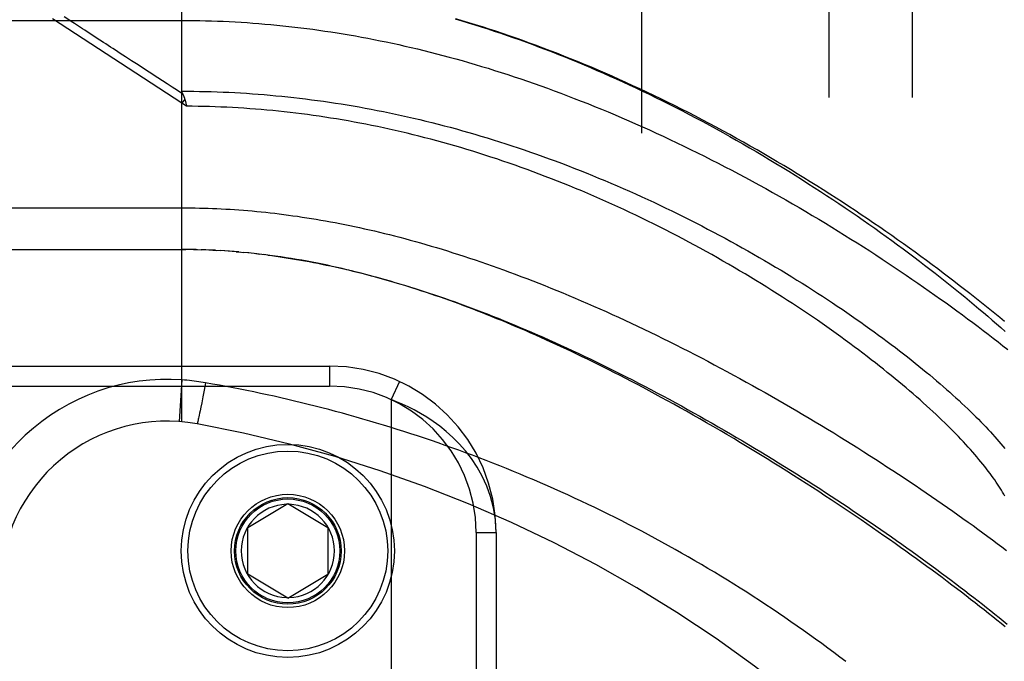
# Model space of a CAD drawing. Header units: inches. Extents: x 0 to 230, y 0 to 149.
# Tile 56 of 256: x 33.922 to 35.399, y 62.8 to 63.763. Entities that reach past the tile are written whole.
import ezdxf

# ---------------------------------------------------------------- set-up
doc = ezdxf.new("R2010")
doc.units = ezdxf.units.IN
doc.header["$LTSCALE"] = 12.648283
doc.header["$MEASUREMENT"] = 0
doc.linetypes.add('HIDDEN', pattern=[0.2, 0.1, -0.1])
for name, color, linetype in [('DEFAULT_2', 8, 'HIDDEN'), ('LEFTHAND_DOOR_ASSEMBLY', 7, 'CONTINUOUS'), ('SUBPANEL', 7, 'CONTINUOUS')]:
    doc.layers.add(name, color=color, linetype=linetype)

msp = doc.modelspace()

# ---------------------------------------------------------------- linework, layer by layer
at = {"layer": 'DEFAULT_2', "color": 8, "linetype": 'HIDDEN'}
msp.add_line((34.8549, 38.2959), (34.8549, 107.3999), dxfattribs=at)
at = {"layer": 'LEFTHAND_DOOR_ASSEMBLY', "color": 8, "linetype": 'HIDDEN'}
for p, q in [((34.1651, 63.1594), (34.1651, 63.8242)), ((33.2614, 63.7617), (34.1651, 63.7617)), ((34.1651, 63.6375), (33.971, 63.764)), ((34.0259, 63.7427), (34.0193, 63.747)), ((34.1693, 63.6438), (34.1651, 63.6375)), ((34.1721, 63.6329), (34.1651, 63.6375)), ((34.1704, 63.6397), (34.1707, 63.6385)), ((34.1707, 63.6385), (34.171, 63.6372)), ((34.171, 63.6372), (34.1713, 63.636)), ((33.2914, 63.4179), (34.1709, 63.4179)), ((34.1723, 63.4179), (34.1651, 63.4179)), ((34.1794, 63.4178), (34.1709, 63.4179)), ((34.1866, 63.4177), (34.1767, 63.4179)), ((34.1824, 63.4178), (34.1882, 63.4177)), ((34.1866, 63.4177), (34.194, 63.4175)), ((34.201, 63.4173), (34.1938, 63.4175)), ((34.2082, 63.417), (34.1997, 63.4173)), ((34.2153, 63.4167), (34.2055, 63.4171)), ((34.2113, 63.4169), (34.2171, 63.4166)), ((34.2153, 63.4167), (34.2229, 63.4162)), ((34.2294, 63.4158), (34.2224, 63.4163)), ((34.2364, 63.4153), (34.2287, 63.4159)), ((34.2434, 63.4148), (34.2346, 63.4155)), ((34.2506, 63.4142), (34.2404, 63.415)), ((34.2463, 63.4146), (34.2522, 63.4141)), ((34.2506, 63.4142), (34.2581, 63.4135)), ((34.2654, 63.4128), (34.2579, 63.4136)), ((34.2732, 63.412), (34.264, 63.413)), ((34.2759, 63.4117), (34.2819, 63.411)), ((33.2601, 63.2429), (34.3864, 63.2429)), ((34.3864, 63.2429), (34.3864, 63.2129)), ((34.1651, 63.2221), (34.1607, 63.1598)), ((33.2301, 63.2129), (34.3864, 63.2129)), ((34.1984, 63.2067), (34.1966, 63.1969)), ((34.2005, 63.2179), (34.1984, 63.2067)), ((34.4915, 63.2198), (34.4789, 63.1925)), ((34.1966, 63.1969), (34.1948, 63.1877)), ((34.4789, 63.1925), (34.4789, 61.7533)), ((34.1935, 63.1811), (34.1924, 63.1759)), ((34.1948, 63.1877), (34.1935, 63.1811)), ((34.1894, 63.1621), (34.1892, 63.1612)), ((34.1896, 63.1631), (34.1894, 63.1621)), ((34.19, 63.1647), (34.1896, 63.1631)), ((34.1904, 63.1665), (34.19, 63.1647)), ((34.191, 63.1691), (34.1904, 63.1665)), ((34.1916, 63.172), (34.191, 63.1691)), ((34.1924, 63.1759), (34.1916, 63.172)), ((34.1892, 63.1612), (34.189, 63.1604)), ((34.2639, 63.0004), (34.3239, 63.0365)), ((34.3239, 63.0365), (34.3839, 63.0004)), ((34.2639, 62.9304), (34.2639, 63.0004)), ((34.3839, 63.0004), (34.3839, 62.9304)), ((34.6064, 62.9929), (34.6064, 61.9529)), ((34.6064, 62.9929), (34.6364, 62.9929)), ((34.6364, 62.9929), (34.6364, 61.9529)), ((34.3239, 62.8944), (34.2639, 62.9304)), ((34.3239, 62.8944), (34.3839, 62.9304))]:
    msp.add_line(p, q, dxfattribs=at)
for points in [[(34.0193, 63.747), (34.016, 63.7491), (34.0129, 63.7512), (34.0098, 63.7532), (34.0069, 63.7551), (34.0041, 63.7569), (34.0015, 63.7586), (33.999, 63.7602), (33.9967, 63.7617), (33.9945, 63.7632), (33.9924, 63.7645), (33.9884, 63.7672)], [(34.1651, 63.7617), (34.174, 63.7617), (34.1828, 63.7616), (34.1917, 63.7614), (34.2006, 63.7613), (34.2094, 63.761), (34.2183, 63.7607), (34.2271, 63.7604), (34.236, 63.76), (34.2449, 63.7595), (34.2538, 63.759), (34.2627, 63.7584), (34.2716, 63.7578), (34.2805, 63.7571), (34.2894, 63.7563), (34.2984, 63.7555), (34.3073, 63.7547), (34.3163, 63.7538), (34.3253, 63.7528), (34.3343, 63.7518), (34.3433, 63.7507), (34.3523, 63.7496), (34.3614, 63.7484), (34.3704, 63.7471), (34.3795, 63.7458), (34.3886, 63.7445), (34.3977, 63.743), (34.4069, 63.7415), (34.4161, 63.74), (34.4252, 63.7384), (34.4345, 63.7367), (34.4437, 63.735), (34.4529, 63.7332), (34.4622, 63.7313), (34.4715, 63.7294), (34.4809, 63.7274), (34.4902, 63.7254), (34.4996, 63.7233), (34.509, 63.7211), (34.5185, 63.7189), (34.528, 63.7166), (34.5374, 63.7142), (34.547, 63.7118), (34.5565, 63.7093), (34.5661, 63.7067), (34.5757, 63.7041), (34.5854, 63.7014), (34.5951, 63.6986), (34.6048, 63.6958), (34.6145, 63.6928), (34.6243, 63.6899), (34.634, 63.6868), (34.6439, 63.6837), (34.6537, 63.6805), (34.6636, 63.6773), (34.6735, 63.6739), (34.6834, 63.6706), (34.6934, 63.6671), (34.7034, 63.6635), (34.7134, 63.6599), (34.7235, 63.6563), (34.7335, 63.6525), (34.7436, 63.6487), (34.7537, 63.6448), (34.7639, 63.6408), (34.7741, 63.6368), (34.7842, 63.6327), (34.7944, 63.6285), (34.8047, 63.6243), (34.8149, 63.62), (34.8252, 63.6156), (34.8354, 63.6111), (34.8457, 63.6066), (34.856, 63.602), (34.8663, 63.5974), (34.8766, 63.5927), (34.8869, 63.5879), (34.8972, 63.5831), (34.9075, 63.5782), (34.9179, 63.5732), (34.9282, 63.5682), (34.9385, 63.5631), (34.9488, 63.5579), (34.9591, 63.5527), (34.9693, 63.5475), (34.9796, 63.5422), (34.9899, 63.5368), (35.0001, 63.5314), (35.0103, 63.526), (35.0205, 63.5205), (35.0307, 63.5149), (35.0408, 63.5093), (35.0509, 63.5037), (35.061, 63.498), (35.071, 63.4923), (35.081, 63.4866), (35.0909, 63.4808), (35.1008, 63.475), (35.1107, 63.4691), (35.1205, 63.4633), (35.1303, 63.4574), (35.14, 63.4515), (35.1496, 63.4455), (35.1592, 63.4396), (35.1687, 63.4336), (35.1782, 63.4277), (35.1876, 63.4217), (35.1969, 63.4157), (35.2062, 63.4097), (35.2154, 63.4036), (35.2245, 63.3976), (35.2336, 63.3916), (35.2425, 63.3856), (35.2514, 63.3795), (35.2602, 63.3735), (35.269, 63.3675), (35.2776, 63.3615), (35.2862, 63.3555), (35.2947, 63.3495), (35.3031, 63.3435), (35.3114, 63.3376), (35.3196, 63.3316), (35.3277, 63.3257), (35.3358, 63.3198), (35.3437, 63.3139), (35.3516, 63.3081), (35.3593, 63.3022), (35.367, 63.2964), (35.3746, 63.2906), (35.382, 63.2848), (35.3894, 63.2791), (35.3967, 63.2734), (35.4039, 63.2677)], [(34.575, 63.764), (34.5847, 63.7611), (34.5945, 63.7582), (34.6043, 63.7552), (34.6141, 63.7521), (34.6238, 63.749), (34.6336, 63.7458), (34.6433, 63.7425), (34.653, 63.7392), (34.6627, 63.7358), (34.6724, 63.7324), (34.682, 63.7289), (34.6916, 63.7254), (34.7012, 63.7218), (34.7108, 63.7182), (34.7204, 63.7145), (34.73, 63.7107), (34.7396, 63.7069), (34.7492, 63.703), (34.7588, 63.6991), (34.7684, 63.6951), (34.778, 63.691), (34.7876, 63.6868), (34.7973, 63.6826), (34.8069, 63.6783), (34.8166, 63.674), (34.8263, 63.6696), (34.8361, 63.665), (34.846, 63.6604), (34.8558, 63.6558), (34.8658, 63.651), (34.8757, 63.6461), (34.8858, 63.6412), (34.8959, 63.6361), (34.906, 63.631), (34.9161, 63.6258), (34.9262, 63.6205), (34.9364, 63.6152), (34.9465, 63.6098), (34.9566, 63.6043), (34.9667, 63.5988), (34.9767, 63.5933), (34.9868, 63.5877), (34.9967, 63.582), (35.0067, 63.5763), (35.0166, 63.5706), (35.0265, 63.5648), (35.0364, 63.559), (35.0462, 63.5531), (35.056, 63.5472), (35.0657, 63.5413), (35.0754, 63.5353), (35.085, 63.5293), (35.0946, 63.5233), (35.1041, 63.5172), (35.1135, 63.5112), (35.1229, 63.5051), (35.1322, 63.499), (35.1415, 63.4929), (35.1507, 63.4867), (35.1598, 63.4806), (35.1689, 63.4744), (35.1778, 63.4682), (35.1868, 63.4621), (35.1956, 63.4559), (35.2043, 63.4497), (35.213, 63.4435), (35.2216, 63.4374), (35.2301, 63.4312), (35.2385, 63.4251), (35.2468, 63.4189), (35.2551, 63.4128), (35.2632, 63.4067), (35.2713, 63.4006), (35.2792, 63.3945), (35.2871, 63.3884), (35.2949, 63.3823), (35.3026, 63.3763), (35.3102, 63.3703), (35.3177, 63.3643), (35.3251, 63.3584), (35.3324, 63.3524), (35.3396, 63.3466), (35.3467, 63.3407), (35.3537, 63.3349), (35.3606, 63.329), (35.3674, 63.3233), (35.3741, 63.3176), (35.3807, 63.3119), (35.3872, 63.3062), (35.3936, 63.3006), (35.3999, 63.295)], [(35.3989, 63.3097), (35.3918, 63.3156), (35.3845, 63.3216), (35.3772, 63.3276), (35.3697, 63.3336), (35.3622, 63.3397), (35.3546, 63.3457), (35.3469, 63.3518), (35.3391, 63.3579), (35.3312, 63.3641), (35.3232, 63.3702), (35.3152, 63.3764), (35.307, 63.3826), (35.2988, 63.3888), (35.2904, 63.395), (35.282, 63.4012), (35.2735, 63.4075), (35.265, 63.4137), (35.2563, 63.42), (35.2476, 63.4262), (35.2387, 63.4325), (35.2298, 63.4388), (35.2208, 63.445), (35.2118, 63.4513), (35.2027, 63.4576), (35.1934, 63.4638), (35.1842, 63.4701), (35.1748, 63.4763), (35.1654, 63.4826), (35.1559, 63.4888), (35.1464, 63.495), (35.1368, 63.5012), (35.1271, 63.5073), (35.1174, 63.5135), (35.1076, 63.5196), (35.0978, 63.5257), (35.0879, 63.5317), (35.078, 63.5378), (35.0681, 63.5438), (35.058, 63.5497), (35.048, 63.5557), (35.0379, 63.5616), (35.0278, 63.5674), (35.0176, 63.5732), (35.0074, 63.579), (34.9972, 63.5847), (34.9869, 63.5904), (34.9766, 63.596), (34.9663, 63.6016), (34.956, 63.6071), (34.9457, 63.6125), (34.9353, 63.6179), (34.9249, 63.6233), (34.9145, 63.6286), (34.9041, 63.6338), (34.8937, 63.639), (34.8833, 63.6441), (34.8729, 63.6491), (34.8625, 63.6541), (34.852, 63.659), (34.8416, 63.6638), (34.8312, 63.6686), (34.8208, 63.6733), (34.8104, 63.6779), (34.8, 63.6825), (34.7896, 63.687), (34.7793, 63.6914), (34.7689, 63.6957), (34.7586, 63.7), (34.7482, 63.7042), (34.7379, 63.7083), (34.7276, 63.7124), (34.7173, 63.7163), (34.7071, 63.7202), (34.6968, 63.724), (34.6866, 63.7278), (34.6764, 63.7314), (34.6662, 63.735), (34.6561, 63.7386), (34.6459, 63.742), (34.6358, 63.7454), (34.6257, 63.7487), (34.6157, 63.7519), (34.6056, 63.755), (34.5956, 63.7581), (34.5856, 63.7611), (34.5757, 63.764)], [(34.0364, 63.7358), (34.0329, 63.7382), (34.0259, 63.7427)], [(34.0894, 63.7013), (34.0849, 63.7043), (34.0806, 63.707), (34.0766, 63.7097), (34.0726, 63.7122), (34.0689, 63.7147), (34.0652, 63.7171), (34.0616, 63.7195), (34.058, 63.7218), (34.0544, 63.7241), (34.0508, 63.7265), (34.0472, 63.7288), (34.0364, 63.7358)], [(34.116, 63.684), (34.1045, 63.6915), (34.0992, 63.6949), (34.0894, 63.7013)], [(34.1428, 63.6665), (34.1288, 63.6756), (34.116, 63.684)], [(34.1664, 63.6511), (34.1582, 63.6565), (34.1503, 63.6616), (34.1428, 63.6665)], [(34.1663, 63.6514), (34.1662, 63.6516), (34.166, 63.6518), (34.1659, 63.6521), (34.1659, 63.6523), (34.1658, 63.6525), (34.1657, 63.6527), (34.1656, 63.653), (34.1655, 63.6532), (34.1655, 63.6534), (34.1654, 63.6536), (34.1654, 63.6538), (34.1653, 63.654), (34.1653, 63.6543), (34.1652, 63.6545), (34.1652, 63.6547), (34.1652, 63.6549), (34.1652, 63.6551), (34.1652, 63.6553), (34.1651, 63.6555)], [(34.1651, 63.6555), (34.1739, 63.6555), (34.1827, 63.6554), (34.1915, 63.6553), (34.2003, 63.6551), (34.2091, 63.6549), (34.2179, 63.6546), (34.2267, 63.6543), (34.2355, 63.6539), (34.2443, 63.6534), (34.2531, 63.6529), (34.2619, 63.6524), (34.2708, 63.6518), (34.2796, 63.6511), (34.2884, 63.6504), (34.2973, 63.6496), (34.3061, 63.6488), (34.315, 63.648), (34.3239, 63.647), (34.3328, 63.6461), (34.3416, 63.645), (34.3505, 63.644), (34.3594, 63.6428), (34.3684, 63.6416), (34.3773, 63.6404), (34.3862, 63.6391), (34.3952, 63.6377), (34.4041, 63.6363), (34.4131, 63.6349), (34.4221, 63.6333), (34.4311, 63.6318), (34.4401, 63.6301), (34.4491, 63.6284), (34.4581, 63.6267), (34.4672, 63.6249), (34.4762, 63.623), (34.4853, 63.6211), (34.4944, 63.6191), (34.5035, 63.6171), (34.5126, 63.615), (34.5217, 63.6129), (34.5309, 63.6107), (34.54, 63.6084), (34.5492, 63.6061), (34.5583, 63.6037), (34.5675, 63.6013), (34.5767, 63.5988), (34.5859, 63.5962), (34.5952, 63.5936), (34.6044, 63.5909), (34.6136, 63.5882), (34.6229, 63.5854), (34.6321, 63.5825), (34.6414, 63.5796), (34.6507, 63.5766), (34.66, 63.5736), (34.6693, 63.5705), (34.6786, 63.5674), (34.6879, 63.5642), (34.6972, 63.5609), (34.7065, 63.5576), (34.7158, 63.5542), (34.7251, 63.5508), (34.7344, 63.5473), (34.7437, 63.5438), (34.753, 63.5402), (34.7624, 63.5365), (34.7716, 63.5328), (34.7809, 63.529), (34.7902, 63.5252), (34.7995, 63.5213), (34.8087, 63.5174), (34.818, 63.5135), (34.8272, 63.5094), (34.8364, 63.5054), (34.8456, 63.5013), (34.8548, 63.4971), (34.8639, 63.4929), (34.873, 63.4887), (34.8821, 63.4844), (34.8912, 63.48), (34.9002, 63.4757), (34.9092, 63.4712), (34.9182, 63.4668), (34.9271, 63.4623), (34.936, 63.4578), (34.9449, 63.4532), (34.9537, 63.4486), (34.9625, 63.444), (34.9712, 63.4394), (34.9799, 63.4347), (34.9886, 63.43), (34.9971, 63.4252), (35.0057, 63.4205), (35.0141, 63.4157), (35.0226, 63.4109), (35.0309, 63.4061), (35.0392, 63.4013), (35.0475, 63.3964), (35.0556, 63.3916), (35.0638, 63.3867), (35.0718, 63.3819), (35.0798, 63.377), (35.0877, 63.3721), (35.0955, 63.3672), (35.1033, 63.3623), (35.1109, 63.3574), (35.1186, 63.3525), (35.1261, 63.3476), (35.1335, 63.3427), (35.1409, 63.3378), (35.1482, 63.3329), (35.1554, 63.3281), (35.1625, 63.3232), (35.1696, 63.3183), (35.1766, 63.3135), (35.1834, 63.3087), (35.1902, 63.3038), (35.1969, 63.299), (35.2035, 63.2943), (35.2101, 63.2895), (35.2165, 63.2847), (35.2229, 63.28), (35.2291, 63.2753), (35.2353, 63.2706), (35.2414, 63.266), (35.2474, 63.2613), (35.2533, 63.2567), (35.2591, 63.2521), (35.2648, 63.2475), (35.2704, 63.243), (35.276, 63.2385), (35.2814, 63.234), (35.2868, 63.2296), (35.292, 63.2252), (35.2972, 63.2208), (35.3023, 63.2164), (35.3072, 63.2121), (35.3121, 63.2078), (35.3169, 63.2036), (35.3216, 63.1994), (35.3262, 63.1952), (35.3308, 63.191), (35.3352, 63.1869), (35.3395, 63.1828), (35.3438, 63.1788), (35.3479, 63.1748), (35.352, 63.1708), (35.3559, 63.1669), (35.3598, 63.163), (35.3636, 63.1591), (35.3673, 63.1553), (35.3709, 63.1516), (35.3744, 63.1478), (35.3778, 63.1441), (35.3812, 63.1405), (35.3844, 63.1368), (35.3876, 63.1333), (35.3907, 63.1297), (35.3936, 63.1262), (35.3965, 63.1228), (35.3993, 63.1194)], [(34.1663, 63.6514), (34.1666, 63.6507), (34.1669, 63.6502), (34.1671, 63.6497), (34.1673, 63.6492), (34.1675, 63.6487), (34.1677, 63.6482), (34.1679, 63.6477), (34.1681, 63.6471), (34.1683, 63.6466), (34.1685, 63.646), (34.1687, 63.6455), (34.1689, 63.6449), (34.1691, 63.6444), (34.1693, 63.6438)], [(34.1693, 63.6438), (34.1694, 63.6432), (34.1696, 63.6426), (34.1698, 63.6421), (34.1699, 63.6415), (34.1701, 63.6409), (34.1703, 63.6403), (34.1704, 63.6397)], [(34.1713, 63.636), (34.1719, 63.6335), (34.1721, 63.6329)], [(35.3995, 63.0475), (35.3979, 63.0504), (35.3962, 63.0534), (35.3945, 63.0564), (35.3926, 63.0594), (35.3907, 63.0625), (35.3887, 63.0656), (35.3866, 63.0688), (35.3844, 63.072), (35.3821, 63.0753), (35.3797, 63.0786), (35.3773, 63.0819), (35.3747, 63.0853), (35.3721, 63.0887), (35.3694, 63.0922), (35.3666, 63.0957), (35.3637, 63.0993), (35.3607, 63.1028), (35.3577, 63.1065), (35.3545, 63.1102), (35.3513, 63.1139), (35.3479, 63.1176), (35.3445, 63.1214), (35.341, 63.1253), (35.3374, 63.1292), (35.3337, 63.1331), (35.3299, 63.1371), (35.326, 63.1411), (35.322, 63.1451), (35.318, 63.1492), (35.3138, 63.1533), (35.3096, 63.1575), (35.3052, 63.1616), (35.3008, 63.1659), (35.2963, 63.1702), (35.2916, 63.1745), (35.2869, 63.1788), (35.2821, 63.1832), (35.2772, 63.1876), (35.2723, 63.192), (35.2672, 63.1965), (35.262, 63.201), (35.2567, 63.2056), (35.2514, 63.2101), (35.2459, 63.2147), (35.2404, 63.2194), (35.2348, 63.224), (35.229, 63.2287), (35.2232, 63.2334), (35.2173, 63.2382), (35.2113, 63.2429), (35.2053, 63.2477), (35.1991, 63.2525), (35.1928, 63.2574), (35.1865, 63.2622), (35.18, 63.2671), (35.1735, 63.272), (35.1669, 63.2769), (35.1602, 63.2818), (35.1534, 63.2867), (35.1466, 63.2917), (35.1396, 63.2967), (35.1326, 63.3016), (35.1255, 63.3066), (35.1183, 63.3116), (35.111, 63.3166), (35.1037, 63.3216), (35.0962, 63.3266), (35.0887, 63.3316), (35.0812, 63.3366), (35.0735, 63.3415), (35.0658, 63.3465), (35.058, 63.3515), (35.0502, 63.3565), (35.0423, 63.3615), (35.0343, 63.3664), (35.0262, 63.3714), (35.0181, 63.3763), (35.01, 63.3812), (35.0017, 63.3861), (34.9935, 63.391), (34.9851, 63.3958), (34.9767, 63.4006), (34.9683, 63.4055), (34.9598, 63.4102), (34.9513, 63.415), (34.9427, 63.4197), (34.9341, 63.4244), (34.9254, 63.429), (34.9167, 63.4337), (34.908, 63.4383), (34.8992, 63.4428), (34.8904, 63.4473), (34.8816, 63.4518), (34.8727, 63.4562), (34.8638, 63.4606), (34.8549, 63.465), (34.846, 63.4693), (34.837, 63.4735), (34.828, 63.4777), (34.819, 63.4819), (34.81, 63.486), (34.801, 63.49), (34.792, 63.4941), (34.7829, 63.498), (34.7738, 63.5019), (34.7648, 63.5058), (34.7557, 63.5096), (34.7466, 63.5133), (34.7375, 63.517), (34.7284, 63.5206), (34.7193, 63.5242), (34.7102, 63.5277), (34.7011, 63.5312), (34.692, 63.5346), (34.6829, 63.5379), (34.6739, 63.5412), (34.6648, 63.5444), (34.6557, 63.5476), (34.6466, 63.5507), (34.6376, 63.5538), (34.6285, 63.5567), (34.6194, 63.5597), (34.6104, 63.5625), (34.6014, 63.5654), (34.5924, 63.5681), (34.5833, 63.5708), (34.5743, 63.5734), (34.5654, 63.576), (34.5564, 63.5785), (34.5474, 63.581), (34.5385, 63.5834), (34.5295, 63.5857), (34.5206, 63.588), (34.5117, 63.5902), (34.5028, 63.5924), (34.4939, 63.5945), (34.485, 63.5965), (34.4761, 63.5985), (34.4673, 63.6004), (34.4584, 63.6023), (34.4496, 63.6041), (34.4408, 63.6058), (34.432, 63.6075), (34.4232, 63.6092), (34.4144, 63.6108), (34.4056, 63.6123), (34.3969, 63.6138), (34.3881, 63.6152), (34.3794, 63.6165), (34.3707, 63.6178), (34.3619, 63.6191), (34.3532, 63.6203), (34.3445, 63.6214), (34.3359, 63.6225), (34.3272, 63.6235), (34.3185, 63.6245), (34.3099, 63.6254), (34.3012, 63.6263), (34.2926, 63.6271), (34.2839, 63.6279), (34.2753, 63.6286), (34.2667, 63.6292), (34.258, 63.6298), (34.2494, 63.6304), (34.2408, 63.6309), (34.2322, 63.6313), (34.2236, 63.6317), (34.215, 63.632), (34.2064, 63.6323), (34.1978, 63.6325), (34.1892, 63.6327), (34.1806, 63.6328), (34.1721, 63.6329)], [(33.2614, 63.4804), (34.1717, 63.4804), (34.1782, 63.4804), (34.1848, 63.4803), (34.1913, 63.4801), (34.1979, 63.48), (34.2044, 63.4798), (34.211, 63.4795), (34.2176, 63.4793), (34.2241, 63.4789), (34.2307, 63.4786), (34.2373, 63.4782), (34.2439, 63.4778), (34.2506, 63.4773), (34.2572, 63.4768), (34.2639, 63.4763), (34.2705, 63.4757), (34.2772, 63.4751), (34.284, 63.4744), (34.2907, 63.4737), (34.2975, 63.473), (34.3042, 63.4722), (34.311, 63.4714), (34.3179, 63.4705), (34.3247, 63.4696), (34.3316, 63.4686), (34.3385, 63.4677), (34.3455, 63.4666), (34.3524, 63.4655), (34.3594, 63.4644), (34.3665, 63.4633), (34.3735, 63.4621), (34.3806, 63.4608), (34.3878, 63.4595), (34.3949, 63.4582), (34.4021, 63.4568), (34.4094, 63.4553), (34.4167, 63.4538), (34.424, 63.4523), (34.4314, 63.4507), (34.4388, 63.4491), (34.4462, 63.4474), (34.4537, 63.4457), (34.4612, 63.4439), (34.4688, 63.442), (34.4764, 63.4402), (34.4841, 63.4382), (34.4918, 63.4362), (34.4996, 63.4342), (34.5074, 63.432), (34.5152, 63.4299), (34.5231, 63.4277), (34.5311, 63.4254), (34.5391, 63.4231), (34.5471, 63.4207), (34.5552, 63.4182), (34.5633, 63.4157), (34.5715, 63.4131), (34.5798, 63.4105), (34.5881, 63.4078), (34.5964, 63.4051), (34.6048, 63.4023), (34.6133, 63.3994), (34.6218, 63.3965), (34.6303, 63.3935), (34.6389, 63.3904), (34.6475, 63.3873), (34.6562, 63.3841), (34.665, 63.3809), (34.6737, 63.3776), (34.6826, 63.3742), (34.6915, 63.3708), (34.7004, 63.3673), (34.7093, 63.3637), (34.7184, 63.3601), (34.7274, 63.3564), (34.7365, 63.3527), (34.7456, 63.3488), (34.7548, 63.345), (34.764, 63.341), (34.7733, 63.337), (34.7826, 63.333), (34.7919, 63.3288), (34.8013, 63.3247), (34.8106, 63.3204), (34.8201, 63.3161), (34.8295, 63.3117), (34.839, 63.3073), (34.8484, 63.3028), (34.858, 63.2983), (34.8675, 63.2937), (34.8771, 63.2891), (34.8866, 63.2844), (34.8962, 63.2796), (34.9058, 63.2748), (34.9154, 63.27), (34.925, 63.2651), (34.9346, 63.2601), (34.9443, 63.2551), (34.9539, 63.2501), (34.9635, 63.245), (34.9731, 63.2399), (34.9827, 63.2347), (34.9923, 63.2295), (35.0019, 63.2243), (35.0115, 63.219), (35.021, 63.2137), (35.0306, 63.2084), (35.0401, 63.203), (35.0496, 63.1976), (35.0591, 63.1922), (35.0685, 63.1867), (35.0779, 63.1813), (35.0873, 63.1758), (35.0966, 63.1703), (35.106, 63.1647), (35.1152, 63.1592), (35.1244, 63.1536), (35.1336, 63.1481), (35.1428, 63.1425), (35.1519, 63.1369), (35.1609, 63.1313), (35.1699, 63.1256), (35.1789, 63.12), (35.1878, 63.1144), (35.1966, 63.1088), (35.2054, 63.1031), (35.2141, 63.0975), (35.2227, 63.0919), (35.2313, 63.0863), (35.2399, 63.0807), (35.2483, 63.075), (35.2567, 63.0694), (35.265, 63.0639), (35.2733, 63.0583), (35.2815, 63.0527), (35.2896, 63.0472), (35.2977, 63.0416), (35.3056, 63.0361), (35.3135, 63.0306), (35.3213, 63.0251), (35.3291, 63.0196), (35.3367, 63.0142), (35.3443, 63.0088), (35.3518, 63.0034), (35.3592, 62.998), (35.3666, 62.9926), (35.3738, 62.9873), (35.381, 62.982), (35.3881, 62.9767), (35.3951, 62.9715), (35.402, 62.9663)], [(34.2891, 63.4101), (34.2811, 63.4111), (34.2699, 63.4124)], [(35.4, 62.8515), (35.3938, 62.8565), (35.3876, 62.8615), (35.3813, 62.8666), (35.3748, 62.8717), (35.3683, 62.8769), (35.3617, 62.8821), (35.355, 62.8874), (35.3482, 62.8927), (35.3413, 62.898), (35.3343, 62.9034), (35.3272, 62.9088), (35.32, 62.9142), (35.3128, 62.9197), (35.3054, 62.9253), (35.2979, 62.9308), (35.2904, 62.9364), (35.2827, 62.942), (35.275, 62.9477), (35.2671, 62.9534), (35.2592, 62.9591), (35.2512, 62.9649), (35.2431, 62.9707), (35.2349, 62.9765), (35.2266, 62.9824), (35.2182, 62.9883), (35.2097, 62.9942), (35.2012, 63.0001), (35.1925, 63.0061), (35.1838, 63.012), (35.175, 63.018), (35.1661, 63.0241), (35.1571, 63.0301), (35.148, 63.0362), (35.1389, 63.0422), (35.1296, 63.0483), (35.1203, 63.0544), (35.1109, 63.0605), (35.1015, 63.0667), (35.0919, 63.0728), (35.0823, 63.0789), (35.0726, 63.0851), (35.0628, 63.0912), (35.053, 63.0973), (35.0431, 63.1035), (35.0332, 63.1096), (35.0232, 63.1157), (35.0131, 63.1218), (35.003, 63.1279), (34.9928, 63.134), (34.9825, 63.1401), (34.9723, 63.1461), (34.9621, 63.1521), (34.952, 63.1579), (34.9419, 63.1637), (34.9319, 63.1694), (34.9221, 63.175), (34.9124, 63.1804), (34.9029, 63.1857), (34.8935, 63.1909), (34.8842, 63.1959), (34.8751, 63.2009), (34.8661, 63.2057), (34.8572, 63.2105), (34.8484, 63.2151), (34.8397, 63.2197), (34.8311, 63.2242), (34.8225, 63.2286), (34.8141, 63.2329), (34.8057, 63.2371), (34.7975, 63.2412), (34.7894, 63.2453), (34.7813, 63.2493), (34.7733, 63.2532), (34.7653, 63.257), (34.7574, 63.2608), (34.7496, 63.2646), (34.7418, 63.2683), (34.734, 63.2719), (34.7264, 63.2754), (34.7187, 63.2789), (34.7111, 63.2824), (34.7036, 63.2858), (34.6961, 63.2891), (34.6887, 63.2924), (34.6813, 63.2956), (34.6739, 63.2988), (34.6666, 63.3019), (34.6593, 63.305), (34.652, 63.3081), (34.6447, 63.3111), (34.6375, 63.314), (34.6303, 63.3169), (34.6231, 63.3198), (34.616, 63.3226), (34.6089, 63.3254), (34.6018, 63.3281), (34.5948, 63.3308), (34.5877, 63.3335), (34.5807, 63.3361), (34.5737, 63.3386), (34.5667, 63.3412), (34.5598, 63.3436), (34.5528, 63.3461), (34.5458, 63.3485), (34.5389, 63.3509), (34.532, 63.3532), (34.525, 63.3555), (34.5181, 63.3578), (34.5112, 63.36), (34.5042, 63.3622), (34.4973, 63.3643), (34.4903, 63.3665), (34.4833, 63.3686), (34.4763, 63.3706), (34.4693, 63.3726), (34.4623, 63.3746), (34.4552, 63.3766), (34.4482, 63.3785), (34.4411, 63.3804), (34.434, 63.3822), (34.4268, 63.3841), (34.4196, 63.3858), (34.4124, 63.3876), (34.4052, 63.3893), (34.3979, 63.3909), (34.3906, 63.3926), (34.3832, 63.3942), (34.3758, 63.3957), (34.3682, 63.3973), (34.3605, 63.3988), (34.3528, 63.4002), (34.345, 63.4017), (34.3371, 63.403), (34.3291, 63.4044), (34.3212, 63.4056), (34.3132, 63.4068), (34.3051, 63.408), (34.2971, 63.4091), (34.2879, 63.4103)], [(34.2939, 63.4095), (34.3, 63.4087), (34.3061, 63.4079), (34.3122, 63.407), (34.3183, 63.4061), (34.3245, 63.4051), (34.3307, 63.4041), (34.3369, 63.4031), (34.3432, 63.402), (34.3495, 63.4009), (34.3559, 63.3997), (34.3622, 63.3985), (34.3687, 63.3973), (34.3751, 63.396), (34.3816, 63.3946), (34.3882, 63.3932), (34.3947, 63.3918), (34.4013, 63.3903), (34.408, 63.3888), (34.4147, 63.3872), (34.4215, 63.3856), (34.4283, 63.3839), (34.4351, 63.3822), (34.442, 63.3804), (34.4489, 63.3786), (34.4559, 63.3767), (34.463, 63.3748), (34.47, 63.3728), (34.4772, 63.3707), (34.4844, 63.3686), (34.4916, 63.3665), (34.4989, 63.3643), (34.5062, 63.362), (34.5136, 63.3597), (34.5211, 63.3574), (34.5286, 63.3549), (34.5361, 63.3524), (34.5437, 63.3499), (34.5514, 63.3473), (34.5591, 63.3446), (34.5669, 63.3419), (34.5747, 63.3391), (34.5826, 63.3363), (34.5905, 63.3334), (34.5985, 63.3304), (34.6065, 63.3274), (34.6146, 63.3243), (34.6227, 63.3211), (34.6309, 63.3179), (34.6392, 63.3146), (34.6475, 63.3113), (34.6558, 63.3078), (34.6642, 63.3044), (34.6727, 63.3008), (34.6812, 63.2972), (34.6897, 63.2936), (34.6983, 63.2899), (34.7069, 63.2861), (34.7156, 63.2822), (34.7243, 63.2783), (34.7331, 63.2743), (34.7419, 63.2703), (34.7507, 63.2662), (34.7596, 63.2621), (34.7685, 63.2578), (34.7774, 63.2536), (34.7864, 63.2492), (34.7954, 63.2448), (34.8044, 63.2404), (34.8135, 63.2359), (34.8226, 63.2313), (34.8317, 63.2267), (34.8408, 63.2221), (34.8499, 63.2173), (34.8591, 63.2126), (34.8683, 63.2078), (34.8775, 63.2029), (34.8867, 63.198), (34.8959, 63.193), (34.9051, 63.188), (34.9143, 63.183), (34.9235, 63.1779), (34.9327, 63.1728), (34.9419, 63.1676), (34.9511, 63.1624), (34.9603, 63.1572), (34.9695, 63.1519), (34.9787, 63.1466), (34.9878, 63.1413), (34.997, 63.1359), (35.0061, 63.1306), (35.0152, 63.1251), (35.0242, 63.1197), (35.0333, 63.1143), (35.0423, 63.1088), (35.0513, 63.1033), (35.0602, 63.0978), (35.0691, 63.0923), (35.078, 63.0867), (35.0868, 63.0812), (35.0956, 63.0756), (35.1044, 63.07), (35.1131, 63.0645), (35.1218, 63.0589), (35.1304, 63.0533), (35.1389, 63.0477), (35.1475, 63.0421), (35.1559, 63.0365), (35.1643, 63.0309), (35.1727, 63.0253), (35.181, 63.0198), (35.1892, 63.0142), (35.1974, 63.0086), (35.2055, 63.0031), (35.2135, 62.9975), (35.2215, 62.992), (35.2294, 62.9865), (35.2372, 62.981), (35.245, 62.9755), (35.2527, 62.97), (35.2603, 62.9645), (35.2679, 62.9591), (35.2754, 62.9537), (35.2828, 62.9483), (35.2902, 62.9429), (35.2974, 62.9375), (35.3046, 62.9322), (35.3117, 62.9269), (35.3188, 62.9216), (35.3257, 62.9163), (35.3326, 62.9111), (35.3394, 62.9059), (35.3461, 62.9007), (35.3528, 62.8956), (35.3593, 62.8904), (35.3658, 62.8854), (35.3722, 62.8803), (35.3785, 62.8753), (35.3847, 62.8703), (35.3909, 62.8653), (35.3969, 62.8604), (35.4029, 62.8555)], [(34.2005, 63.2179), (34.197, 63.2185), (34.1935, 63.219), (34.1902, 63.2195), (34.1869, 63.22), (34.1835, 63.2204), (34.18, 63.2208), (34.1763, 63.2212), (34.1726, 63.2216), (34.1689, 63.2219), (34.1651, 63.2221)], [(35.1608, 62.7993), (35.1519, 62.8061), (35.1429, 62.8128), (35.1339, 62.8196), (35.1248, 62.8263), (35.1157, 62.8329), (35.1065, 62.8395), (35.0973, 62.8461), (35.088, 62.8526), (35.0787, 62.8591), (35.0693, 62.8656), (35.0599, 62.872), (35.0505, 62.8783), (35.041, 62.8846), (35.0315, 62.8909), (35.0219, 62.8971), (35.0123, 62.9033), (35.0027, 62.9094), (34.993, 62.9155), (34.9833, 62.9215), (34.9736, 62.9275), (34.9639, 62.9334), (34.9541, 62.9393), (34.9443, 62.9451), (34.9344, 62.9508), (34.9246, 62.9565), (34.9147, 62.9622), (34.9048, 62.9678), (34.8949, 62.9733), (34.8849, 62.9788), (34.875, 62.9842), (34.865, 62.9896), (34.855, 62.9949), (34.8449, 63.0001), (34.8349, 63.0053), (34.8248, 63.0105), (34.8148, 63.0156), (34.8047, 63.0206), (34.7946, 63.0256), (34.7845, 63.0305), (34.7743, 63.0353), (34.7642, 63.0401), (34.7541, 63.0448), (34.7439, 63.0495), (34.7337, 63.0541), (34.7235, 63.0587), (34.7134, 63.0632), (34.7032, 63.0677), (34.693, 63.0721), (34.6827, 63.0764), (34.6725, 63.0807), (34.6623, 63.0849), (34.652, 63.089), (34.6418, 63.0932), (34.6316, 63.0972), (34.6213, 63.1012), (34.6111, 63.1051), (34.6008, 63.109), (34.5905, 63.1128), (34.5803, 63.1166), (34.57, 63.1203), (34.5597, 63.1239), (34.5494, 63.1275), (34.5392, 63.1311), (34.5289, 63.1346), (34.5186, 63.138), (34.5083, 63.1414), (34.4981, 63.1447), (34.4878, 63.1479), (34.4775, 63.1511), (34.4672, 63.1543), (34.457, 63.1574), (34.4467, 63.1604), (34.4365, 63.1634), (34.4262, 63.1664), (34.4159, 63.1692), (34.4057, 63.1721), (34.3954, 63.1748), (34.3852, 63.1776), (34.3749, 63.1802), (34.3647, 63.1828), (34.3544, 63.1854), (34.3442, 63.1879), (34.334, 63.1904), (34.3237, 63.1928), (34.3135, 63.1951), (34.3033, 63.1975), (34.2931, 63.1997), (34.2829, 63.2019), (34.2727, 63.2041), (34.2624, 63.2062), (34.2522, 63.2082), (34.2419, 63.2103), (34.2315, 63.2122), (34.2212, 63.2142), (34.2108, 63.216), (34.2005, 63.2179)], [(34.6364, 62.9929), (34.6354, 63.012), (34.6325, 63.03), (34.6281, 63.0469), (34.6223, 63.0628), (34.6154, 63.0776), (34.6077, 63.0914), (34.5992, 63.104), (34.5902, 63.1156), (34.5809, 63.1262), (34.5713, 63.1358), (34.5616, 63.1445), (34.5518, 63.1525), (34.542, 63.1596), (34.5323, 63.1661), (34.5228, 63.1718), (34.5135, 63.177), (34.5044, 63.1816), (34.4956, 63.1857), (34.4871, 63.1894), (34.4789, 63.1925)], [(34.189, 63.1604), (34.1888, 63.1596), (34.1887, 63.1593), (34.1886, 63.1589), (34.1885, 63.1586), (34.1885, 63.1583), (34.1884, 63.1581), (34.1883, 63.1578), (34.1882, 63.1576), (34.1882, 63.1574), (34.1881, 63.1572), (34.1881, 63.157), (34.188, 63.1569), (34.1879, 63.1567), (34.1879, 63.1566), (34.1879, 63.1565), (34.1878, 63.1565), (34.1878, 63.1564), (34.1877, 63.1564), (34.1877, 63.1564)]]:
    msp.add_lwpolyline(points, dxfattribs=at)
for radius in [0.1599, 0.1499, 0.085, 0.08, 0.078]:
    msp.add_circle((34.3239, 62.9654), radius, dxfattribs=at)
for centre, radius, start, end in [((34.3864, 62.9929), 0.25, 0, 90), ((34.1429, 62.9104), 0.3125, 85.9125, 180), ((34.3864, 62.9929), 0.22, 0, 90), ((34.1429, 62.9104), 0.25, 79.6658, 180), ((33.8289, 61.1888), 2, 47.2041, 79.6658), ((34.3239, 62.9654), 0.07, 91.4692, 268.5308), ((34.3239, 62.9654), 0.07, 271.4692, 88.5308)]:
    msp.add_arc(centre, radius, start, end, dxfattribs=at)
at = {"layer": 'SUBPANEL', "color": 8, "linetype": 'HIDDEN'}
for p, q in [((35.1361, 40.8792), (35.1361, 104.8167)), ((35.2611, 40.8792), (35.2611, 104.8167))]:
    msp.add_line(p, q, dxfattribs=at)

doc.saveas('drawing.dxf')
